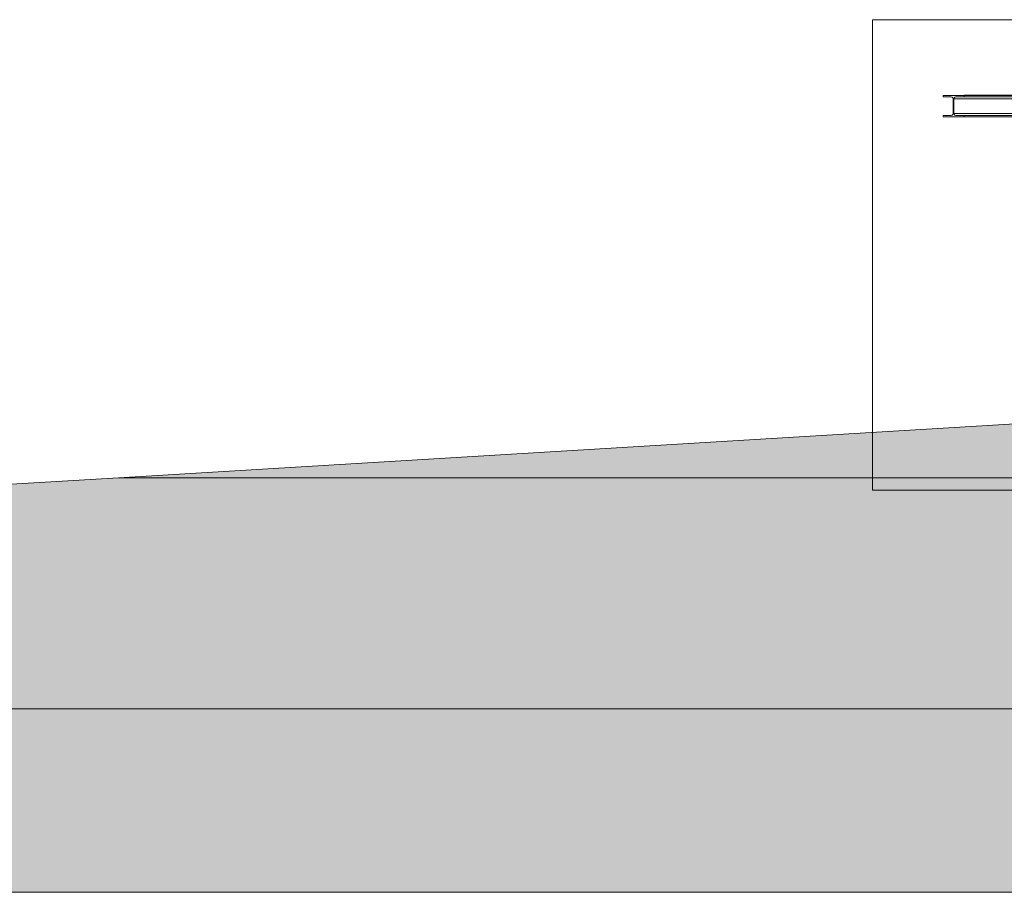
# Model space of a CAD drawing. Header units: millimetres. Extents: x -194 to 1012562, y 0 to 44349.
# Tile 68 of 97: x 326351 to 340296, y 3700 to 16065. Entities that reach past the tile are written whole.
import ezdxf

# ---------------------------------------------------------------- set-up
doc = ezdxf.new("R2010")
doc.units = ezdxf.units.MM
doc.header["$MEASUREMENT"] = 0
for name, color, linetype in [('0 2D arcering', 7, 'Continuous'), ('New_0 2D arcering', 7, 'Continuous'), ('New_A-ROOF-____-OTLN.IFC Model', 7, 'Continuous'), ('New_Info 1_ 50_100', 7, 'Continuous'), ('New_S-BEAM-____-OTLN.IFC Model', 7, 'Continuous')]:
    doc.layers.add(name, color=color, linetype=linetype)
doc.linetypes.add('000 Dikke lijn 1 stippel', pattern='A,0,[3,DO.114 Doorsnedes1.Shx,S=31.746032,R=0,X=0,Y=0],-5000,0', length=5000)

# ---------------------------------------------------------------- blocks, each defined once
blk = doc.blocks.new('Section Element_1583_2', base_point=(328287, 6300))
at = {"layer": 'New_S-BEAM-____-OTLN.IFC Model', "color": 1, "linetype": 'Continuous', "lineweight": 0}
for p, q in [((339560, 14967), (339546, 14971)), ((339588, 14958), (339584, 14944)), ((339584, 14944), (345429, 14944)), ((339584, 14944), (339584, 14736)), ((339598, 14967), (339588, 14958)), ((339611, 14971), (339598, 14967)), ((339729, 14971), (339611, 14971)), ((339729, 14990), (339729, 14971)), ((339729, 14990), (345429, 14990)), ((339729, 14971), (345429, 14971)), ((339546, 14709), (339560, 14713)), ((339584, 14736), (345429, 14736)), ((339584, 14736), (339588, 14723)), ((339588, 14723), (339598, 14713)), ((339598, 14713), (339611, 14709)), ((339611, 14709), (339729, 14709)), ((339729, 14709), (345429, 14709)), ((339729, 14709), (339729, 14690)), ((339729, 14690), (342428, 14690)), ((342728, 14690), (345429, 14690))]:
    blk.add_line(p, q, dxfattribs=at)
at = {"layer": 'New_S-BEAM-____-OTLN.IFC Model', "color": 9, "linetype": 'Continuous', "lineweight": 0}
for p, q in [((339569, 14958), (339560, 14967)), ((339573, 14944), (339569, 14958)), ((339573, 14736), (339573, 14944)), ((339569, 14723), (339560, 14713)), ((339573, 14736), (339569, 14723))]:
    blk.add_line(p, q, dxfattribs=at)
blk = doc.blocks.new('Section Element_1584_2', base_point=(328287, 6300))
at = {"layer": 'New_A-ROOF-____-OTLN.IFC Model', "color": 1, "linetype": 'Continuous', "lineweight": 0}
for p, q in [((339729, 14990), (339729, 14994)), ((339729, 14994), (345429, 14994))]:
    blk.add_line(p, q, dxfattribs=at)
blk = doc.blocks.new('Section Element_1586_2', base_point=(328287, 6300))
at = {"layer": 'New_S-BEAM-____-OTLN.IFC Model', "color": 9, "linetype": 'Continuous', "lineweight": 0}
for p, q in [((339429, 14990), (339729, 14990)), ((339429, 14971), (339429, 14990)), ((339546, 14971), (339429, 14971)), ((339429, 14690), (339429, 14709)), ((339429, 14709), (339546, 14709)), ((339729, 14690), (339429, 14690))]:
    blk.add_line(p, q, dxfattribs=at)

msp = doc.modelspace()

# ---------------------------------------------------------------- hatches: boundary and pattern name
at = {"layer": '0 2D arcering', "linetype": 'Continuous', "lineweight": 0, "true_color": 0x636f72}
msp.add_hatch(color=251, dxfattribs=at).paths.add_polyline_path([(327749.8, 9575), (348492.5, 9575), (348492.5, 5100), (348822.5, 5100), (348822.5, 6100), (349712.5, 6100), (349712.5, 4400), (357302.5, 4400), (357302.5, 6100), (358192.5, 6100), (358192.5, 5100), (358522.5, 5100), (358522.5, 6300), (386216.5, 6300), (386216.5, 3700), (305447.5, 3700), (305447.5, 8256.4)])
at = {"layer": 'New_0 2D arcering', "linetype": 'Continuous', "lineweight": 0, "true_color": 0x636f72}
msp.add_hatch(color=251, dxfattribs=at).paths.add_polyline_path([(342331.1, 10450), (342331.1, 10080), (342728.5, 10080), (342728.5, 10280), (348492.5, 10280), (348492.5, 9575), (327749.8, 9575)])

# ---------------------------------------------------------------- linework, layer by layer
at = {"color": 149, "linetype": 'Continuous', "lineweight": 0, "true_color": 0x3c4244, "flags": 128}
msp.add_lwpolyline([(264704.1, 6300), (404568.8, 6300)], dxfattribs=at)
at = {"layer": '0 2D arcering', "color": 9, "linetype": 'Continuous', "lineweight": 0, "flags": 128}
msp.add_lwpolyline([(327749.8, 9575), (348492.5, 9575), (348492.5, 5100), (348822.5, 5100), (348822.5, 6100), (349712.5, 6100), (349712.5, 4400), (357302.5, 4400), (357302.5, 6100), (358192.5, 6100), (358192.5, 5100), (358522.5, 5100), (358522.5, 6300), (386216.5, 6300), (386216.5, 3700), (305447.5, 3700), (305447.5, 8256.4)], close=True, dxfattribs=at)
at = {"layer": 'New_0 2D arcering', "color": 9, "linetype": 'Continuous', "lineweight": 0, "flags": 128}
msp.add_lwpolyline([(342331.1, 10450), (342331.1, 10080), (342728.5, 10080), (342728.5, 10280), (348492.5, 10280), (348492.5, 9575), (327749.8, 9575)], close=True, dxfattribs=at)
at = {"layer": 'New_Info 1_ 50_100', "color": 94, "linetype": '000 Dikke lijn 1 stippel', "lineweight": 0}
msp.add_lwpolyline([(338428.5, 9400), (349607.5, 9400), (349607.5, 16065), (338428.5, 16065)], close=True, dxfattribs=at)

# ---------------------------------------------------------------- block references
at = {"layer": 'New_A-ROOF-____-OTLN.IFC Model', "lineweight": 0}
msp.add_blockref('Section Element_1584_2', (328286.5, 6300), dxfattribs=at)
at = {"layer": 'New_S-BEAM-____-OTLN.IFC Model', "lineweight": 0}
for name in ['Section Element_1586_2', 'Section Element_1583_2']:
    msp.add_blockref(name, (328286.5, 6300), dxfattribs=at)

doc.saveas('drawing.dxf')
